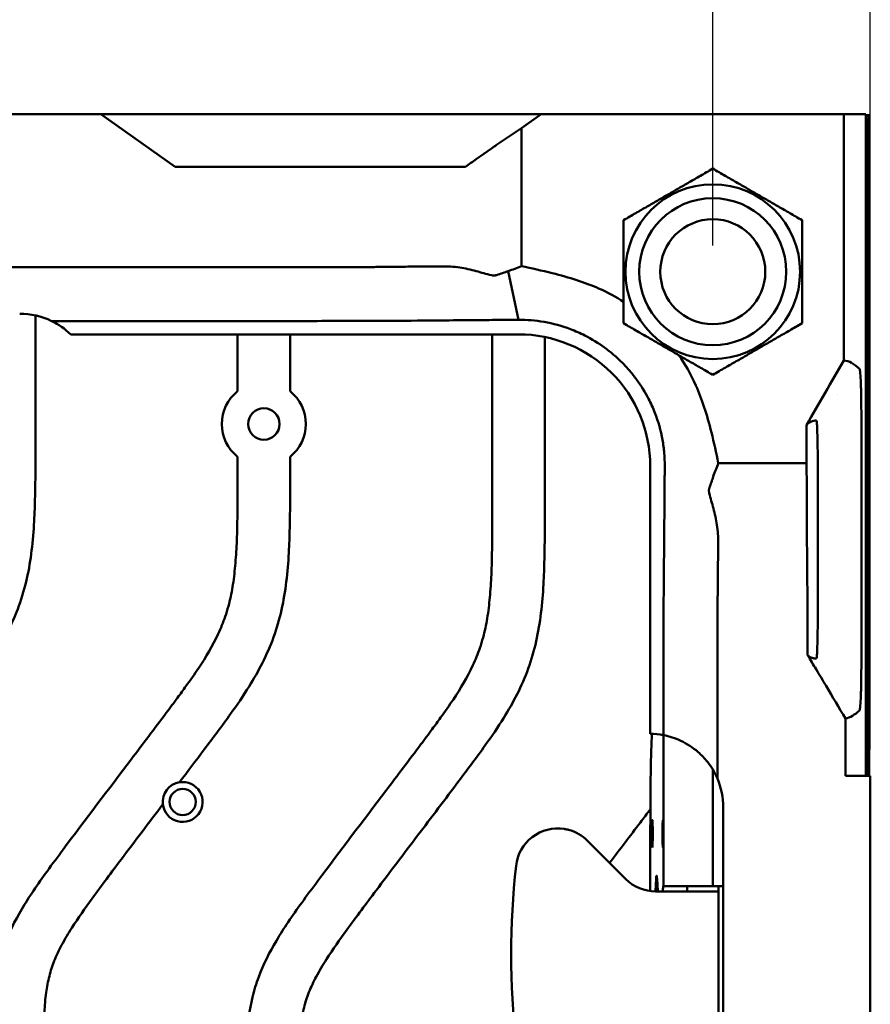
# Model space of a CAD drawing. Header units: millimetres. Extents: x 0 to 2100, y 0 to 1485.
# Tile 66 of 256: x 1030 to 1111, y 1045 to 1138. Entities that reach past the tile are written whole.
import ezdxf

# ---------------------------------------------------------------- set-up
doc = ezdxf.new("R2010")
doc.units = ezdxf.units.MM
doc.header["$LTSCALE"] = 5
doc.layers.add('Bemaßung (ISO)', color=7, linetype='Continuous', lineweight=25)
doc.layers.add('Sichtbar (ISO)', color=7, linetype='Continuous', lineweight=50)
doc.styles.add('Notiztext (DIN)', font='isocpeur.ttf')
doc.dimstyles.new('Standard (DIN)', dxfattribs={"dimscale": 5, "dimtxt": 3.5, "dimasz": 2.5, "dimexe": 2, "dimexo": 0.5, "dimgap": 0.5, "dimtad": 1, "dimrnd": 1e-08, "dimtxsty": 'Notiztext (DIN)', "dimcen": 0.09, "dimdle": 10, "dimclrd": 256, "dimclre": 256, "dimclrt": 256, "dimadec": 0, "dimazin": 0, "dimtfac": 1, "dimtmove": 0, "dimatfit": 3, "dimfxl": 1, "dimtolj": 1, "dimtzin": 0, "dimlwd": -1, "dimlwe": -1, "dimarcsym": 0})

# ---------------------------------------------------------------- blocks, each defined once
blk = doc.blocks.new('*D12')
at = {"layer": 'Bemaßung (ISO)', "transparency": 16777216}
for p, q in [((625.866, 1116.86), (625.866, 1174.36)), ((1095.866, 1116.86), (1095.866, 1174.36)), ((638.366, 1164.36), (1083.366, 1164.36))]:
    blk.add_line(p, q, dxfattribs=at)
for points in [[(638.366, 1166.443), (638.366, 1162.276), (625.866, 1164.36)], [(1083.366, 1166.443), (1083.366, 1162.276), (1095.866, 1164.36)]]:
    blk.add_solid(points, dxfattribs=at)
at = {"layer": 'Defpoints', "color": 0, "transparency": 16777216}
for p in [(1095.866, 1164.36), (625.866, 1114.36), (1095.866, 1114.36)]:
    blk.add_point(p, dxfattribs=at)
at = {"layer": 'Bemaßung (ISO)', "transparency": 16777216, "insert": (836.366, 1187.86), "char_height": 17.5, "attachment_point": 1, "style": 'Notiztext (DIN)'}
blk.add_mtext('\\A1;(470)', dxfattribs=at)
blk = doc.blocks.new('*D20')
at = {"layer": 'Bemaßung (ISO)', "transparency": 16777216}
for p, q in [((610.866, 1065.76), (610.866, 1208.089)), ((1110.866, 1068.86), (1110.866, 1208.089)), ((623.366, 1198.089), (1098.366, 1198.089))]:
    blk.add_line(p, q, dxfattribs=at)
for points in [[(623.366, 1200.172), (623.366, 1196.006), (610.866, 1198.089)], [(1098.366, 1200.172), (1098.366, 1196.006), (1110.866, 1198.089)]]:
    blk.add_solid(points, dxfattribs=at)
at = {"layer": 'Defpoints', "color": 0, "transparency": 16777216}
for p in [(1110.866, 1198.089), (1110.866, 1066.36), (610.866, 1063.26)]:
    blk.add_point(p, dxfattribs=at)
at = {"layer": 'Bemaßung (ISO)', "transparency": 16777216, "insert": (837.241, 1221.589), "char_height": 17.5, "attachment_point": 1, "style": 'Notiztext (DIN)'}
blk.add_mtext('\\A1;(500)', dxfattribs=at)

msp = doc.modelspace()

# ---------------------------------------------------------------- linework, layer by layer
at = {"layer": 'Sichtbar (ISO)'}
for p, q in [((997.3851, 1129.3597), (1035.8657, 1129.3597)), ((1035.8657, 1129.3597), (1037.5969, 1129.3597)), ((1039.3848, 1129.3597), (1037.5969, 1129.3597)), ((1037.5969, 1129.3597), (1044.6656, 1124.3597)), ((1039.3848, 1129.3597), (1044.3657, 1129.3597)), ((1072.3657, 1129.3597), (1044.3657, 1129.3597)), ((1072.3657, 1129.3597), (1077.3467, 1129.3597)), ((1079.5283, 1129.3597), (1077.3467, 1129.3597)), ((1077.6453, 1128.0277), (1079.5283, 1129.3597)), ((1079.5283, 1129.3597), (1108.348, 1129.3597)), ((1110.4257, 1129.3597), (1108.348, 1129.3597)), ((1108.348, 1129.3597), (1108.348, 1105.9165)), ((1110.4257, 1129.3597), (1110.4257, 1066.3597)), ((1110.7658, 1129.2597), (1110.4257, 1129.2597)), ((1110.4257, 1129.2597), (1110.7658, 1129.2597)), ((1110.4257, 1129.1724), (1110.6785, 1129.1724)), ((1110.4257, 1128.9723), (1110.4783, 1128.9723)), ((1110.4783, 1128.9723), (1110.4257, 1128.9197)), ((1110.4783, 1066.3597), (1110.4783, 1128.9723)), ((1110.7658, 1129.2597), (1110.6785, 1129.1724)), ((1110.6785, 1066.3597), (1110.6785, 1129.1724)), ((1110.7658, 1066.3597), (1110.7658, 1129.2597)), ((1110.7658, 1129.2597), (1110.7658, 1066.3597)), ((1077.6453, 1128.0277), (1075.2793, 1126.4387)), ((1077.6453, 1114.8868), (1077.6453, 1128.0277)), ((1073.3349, 1125.0716), (1074.7793, 1126.0933)), ((1070.1342, 1124.3597), (1044.6656, 1124.3597)), ((1070.1342, 1124.3597), (1072.3239, 1124.3597)), ((912.6703, 1114.7999), (1035.8657, 1114.7999)), ((1076.3964, 1114.4188), (1077.365, 1109.7835)), ((1031.3657, 1097.7039), (1031.3657, 1110.1971)), ((1032.8976, 1109.669), (1035.8657, 1109.669)), ((1077.3655, 1108.399), (1034.7243, 1108.399)), ((1050.6157, 1108.399), (1050.6157, 1102.9822)), ((1055.6157, 1102.9822), (1055.6157, 1108.399)), ((1074.8657, 1108.399), (1074.8657, 1091.7278)), ((1079.8657, 1091.7278), (1079.8657, 1108.1472)), ((1107.7657, 1102.6304), (1107.7657, 1102.6259)), ((1104.779, 1096.1399), (1104.779, 1099.7649)), ((1110.0145, 1100.3368), (1110.0145, 1100.3367)), ((1110.0145, 1100.3356), (1110.0145, 1077.3838)), ((1050.6157, 1096.7372), (1050.6157, 1094.7159)), ((1055.6157, 1094.7159), (1055.6157, 1096.7372)), ((1089.905, 1095.8591), (1089.905, 1070.3596)), ((1104.779, 1096.1399), (1096.3922, 1096.1399)), ((1104.8148, 1093.7738), (1104.779, 1096.1399)), ((1105.8657, 1095.3597), (1105.8657, 1082.3598)), ((1104.8183, 1093.2738), (1104.8183, 1091.8294)), ((1110.0145, 1077.3826), (1110.0145, 1077.3826)), ((1107.7657, 1075.0935), (1107.7657, 1075.0889)), ((1091.1565, 1070.2397), (1091.1565, 1055.8597)), ((1095.8657, 1055.8597), (1095.8657, 1066.9651)), ((1110.8657, 1066.3597), (1108.5051, 1066.3597)), ((1110.8657, 1066.3597), (1110.8657, 1049.7461)), ((1096.8657, 1045.0631), (1096.8657, 1063.3597)), ((1089.9181, 1061.3597), (1089.9181, 1055.3911)), ((1083.9335, 1060.1881), (1087.5904, 1056.5313)), ((1091.1565, 1055.8597), (1091.1489, 1055.8597)), ((1095.8657, 1055.8597), (1091.1565, 1055.8597)), ((1093.4188, 1055.8406), (1093.4188, 1055.3597)), ((1096.8657, 1055.8597), (1095.8657, 1055.8597)), ((1096.4188, 1055.8597), (1096.4188, 1055.3597)), ((1091.9188, 1055.3597), (1090.4188, 1055.3597)), ((1096.4188, 1055.3597), (1091.9188, 1055.3597)), ((1096.4188, 1055.3597), (1096.4188, 1043.3597)), ((1110.8657, 1049.7461), (1110.8657, 1032.3597)), ((1096.8657, 1030.6114), (1096.8657, 1045.0631))]:
    msp.add_line(p, q, dxfattribs=at)
for centre, radius in [((1095.8657, 1114.3597), 8.315), ((1095.8657, 1114.3597), 7), ((1095.8657, 1114.3597), 5), ((1053.1157, 1099.8597), 1.5), ((1045.3858, 1063.8797), 1.25)]:
    msp.add_circle(centre, radius, dxfattribs=at)
for centre, radius, start, end in [((1029.8657, 1103.3597), 7, 64.334135, 90.000041), ((1077.3658, 1095.8597), 12.5393, 359.997511, 90.000996), ((1053.1157, 1099.8597), 4, 128.682187, 231.317813), ((1053.1157, 1099.8597), 4, 308.682187, 51.317813), ((1089.8657, 1063.3597), 7, 359.99999, 23.080198), ((1045.3857, 1063.8797), 1.9, 99.025949, 186.746002), ((1045.3858, 1063.8797), 1.9, 186.746002, 99.025949), ((1081.1051, 1057.3597), 4, 81.187802, 173.839219), ((1081.1051, 1057.3597), 4, 45, 74.998117), ((1155.2188, 1049.3597), 78.5442, 173.839219, 186.160781), ((1090.4188, 1059.3597), 4, 225, 270), ((1093.6942, 1053.8597), 2, 90, 97.9139)]:
    msp.add_arc(centre, radius, start, end, dxfattribs=at)
for centre, major_axis, ratio, start_param, end_param in [((1074.7793, 1126.0314), (0.9996, 0.7089), 0.0412121, 1.0179801, 1.5415789), ((1073.3401, 1125.7016), (10.0473, 7.1257), 0.0414916, 4.5816993, 4.6824496), ((1029.8659, 1103.3597), (-4.9499, 4.9498), 0.9999629, 4.730654, 5.0498414), ((1104.7921, 1093.2738), (0, -1), 0.0261869, 1.5707963, 2.0943951), ((1105.0801, 1091.8294), (0, 10), 0.0261869, 1.5707963, 1.8965949), ((1089.8657, 1063.3597), (0, 7), 0.9999629, 6.095026, 6.277574), ((1090.18, 1061.3597), (0, 10), 0.0261859, 0.4516816, 1.5707963), ((1090.5204, 1049.3597), (0, 7.5), 0.0261859, 5.6396842, 6.9266791), ((1091.1489, 1053.8597), (0, 2), 0.0261859, 0, 0.7227342)]:
    msp.add_ellipse(centre, major_axis=major_axis, ratio=ratio, start_param=start_param, end_param=end_param, dxfattribs=at)
for centre in [(1090.1145, 1060.8597), (1091.1096, 1060.8597)]:
    msp.add_ellipse(centre, major_axis=(0, -1.3), ratio=0.0261859, dxfattribs=at)
for points in [[(1087.3657, 1119.2672), (1091.6157, 1121.7209), (1095.8657, 1124.1746)], [(1095.8657, 1124.1746), (1100.1157, 1121.7209), (1104.3657, 1119.2672)], [(1087.3657, 1109.4522), (1087.3657, 1114.3597), (1087.3657, 1119.2672)], [(1104.3657, 1119.2672), (1104.3657, 1114.3597), (1104.3657, 1109.4522)], [(1095.8657, 1104.5447), (1091.6157, 1106.9985), (1087.3657, 1109.4522)], [(1104.3657, 1109.4522), (1100.1157, 1106.9985), (1095.8657, 1104.5447)]]:
    msp.add_rational_spline(points, [1, 1.15470053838, 1], degree=2, dxfattribs=at)
for points, knots in [([(1035.8657, 1114.7999), (1036.6416, 1114.7999), (1045.0339, 1114.7999), (1051.4771, 1114.7999), (1053.2274, 1114.7999), (1056.5714, 1114.8001), (1057.9199, 1114.8002), (1059.758, 1114.8008), (1060.6188, 1114.8013), (1061.8145, 1114.8027), (1062.3104, 1114.8035), (1062.9261, 1114.8055), (1063.0864, 1114.8062), (1063.377, 1114.8076), (1063.5085, 1114.8084), (1063.8576, 1114.8109), (1064.069, 1114.8129), (1064.461, 1114.8174), (1064.6312, 1114.8196), (1064.8816, 1114.8226), (1064.9584, 1114.8235), (1065.187, 1114.8261), (1065.3524, 1114.8281), (1065.6358, 1114.831), (1065.7415, 1114.8319), (1066.173, 1114.836), (1066.5173, 1114.8393), (1068.0179, 1114.8534), (1069.0249, 1114.8625), (1070.1342, 1114.8718)], [-4.3987893, -4.3987893, -4.3987893, -4.3987893, -3.5739843, -3.5739843, -2.2345852, -2.2345852, -1.6283577, -1.6283577, -1.2386558, -1.2386558, -1.0044116, -1.0044116, -0.9227206, -0.9227206, -0.8549864, -0.8549864, -0.7423455, -0.7423455, -0.6500415, -0.6500415, -0.6090365, -0.6090365, -0.5274827, -0.5274827, -0.4455574, -0.4455574, -0.3512966, -0.3512966, -0.000001, -0.000001, -0.000001, -0.000001]), ([(1070.1342, 1114.8718), (1070.3806, 1114.8738), (1070.6301, 1114.8665), (1071.1737, 1114.8306), (1071.4679, 1114.799), (1072.2897, 1114.6782), (1072.8153, 1114.5638), (1073.3349, 1114.4175)], [0.000001, 0.000001, 0.000001, 0.000001, 0.07802262, 0.07802262, 0.16854483, 0.16854483, 0.33020179, 0.33020179, 0.33020179, 0.33020179]), ([(1076.3986, 1114.4112), (1076.6055, 1114.4895), (1076.8132, 1114.5686), (1077.2276, 1114.7269), (1077.428, 1114.8036), (1077.6453, 1114.8868)], [0.00059489, 0.00059489, 0.00059489, 0.00059489, 0.076032, 0.076032, 0.15202603, 0.15202603, 0.15202603, 0.15202603]), ([(1087.3674, 1111.496), (1086.6655, 1111.9441), (1085.8747, 1112.3803), (1083.6871, 1113.3495), (1082.2063, 1113.8178), (1079.6039, 1114.4733), (1078.6122, 1114.6892), (1077.6453, 1114.8868)], [-1.1379572, -1.1379572, -1.1379572, -1.1379572, -0.798033, -0.798033, -0.2960771, -0.2960771, -0.000001, -0.000001, -0.000001, -0.000001]), ([(1073.3349, 1114.4175), (1073.574, 1114.3502), (1073.8125, 1114.2843), (1074.2945, 1114.1542), (1074.536, 1114.0905), (1074.7793, 1114.0283)], [0.000001, 0.000001, 0.000001, 0.000001, 0.07451477, 0.07451477, 0.14985829, 0.14985829, 0.14985829, 0.14985829]), ([(1075.2793, 1114.0365), (1075.2365, 1114.0223), (1075.1914, 1114.0116), (1075.1267, 1114.0024), (1075.1091, 1114.0005), (1075.0739, 1113.9978), (1075.0563, 1113.9969), (1075.0217, 1113.9963), (1075.0049, 1113.9965), (1074.9712, 1113.9979), (1074.9544, 1113.999), (1074.9145, 1114.0027), (1074.8913, 1114.0057), (1074.8384, 1114.0144), (1074.8087, 1114.0207), (1074.7793, 1114.0283)], [0.000001, 0.000001, 0.000001, 0.000001, 0.015395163, 0.015395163, 0.021028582, 0.021028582, 0.026551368, 0.026551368, 0.031763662, 0.031763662, 0.036892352, 0.036892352, 0.043951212, 0.043951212, 0.053063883, 0.053063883, 0.053063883, 0.053063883]), ([(1075.2793, 1114.0365), (1075.468, 1114.099), (1075.6579, 1114.1635), (1076.03, 1114.2936), (1076.2124, 1114.3593), (1076.3943, 1114.4264)], [0.000001, 0.000001, 0.000001, 0.000001, 0.06800394, 0.06800394, 0.13365612, 0.13365612, 0.13365612, 0.13365612]), ([(1035.8657, 1109.669), (1043.5376, 1109.669), (1054.9905, 1109.6683), (1061.9348, 1109.6706), (1063.5176, 1109.673), (1066.0959, 1109.6867), (1066.9536, 1109.6959), (1070.2487, 1109.7271), (1071.2863, 1109.7367), (1073.0852, 1109.7523), (1073.8263, 1109.7584), (1074.9981, 1109.7674), (1075.4469, 1109.7707), (1076.1297, 1109.7754), (1076.3714, 1109.7771), (1076.7363, 1109.7794), (1076.861, 1109.7801), (1077.0498, 1109.7813), (1077.1135, 1109.7816), (1077.2095, 1109.7822), (1077.2417, 1109.7824), (1077.3079, 1109.7827), (1077.3419, 1109.7829), (1077.3652, 1109.7831)], [0.0000019, 0.0000019, 0.0000019, 0.0000019, 2.3015434, 2.3015434, 3.9377041, 3.9377041, 5.383745, 5.383745, 6.0864179, 6.0864179, 6.5692778, 6.5692778, 6.8590642, 6.8590642, 7.0166067, 7.0166067, 7.0984504, 7.0984504, 7.1400938, 7.1400938, 7.161112, 7.161112, 7.1832958, 7.1832958, 7.1832958, 7.1832958]), ([(1077.3628, 1109.7833), (1077.765, 1109.7864), (1078.171, 1109.7715), (1078.9851, 1109.7044), (1079.3914, 1109.6525), (1080.6561, 1109.4325), (1081.4939, 1109.2025), (1082.7749, 1108.7173), (1083.2336, 1108.5147), (1084.3352, 1107.955), (1084.9626, 1107.5712), (1085.8517, 1106.9255), (1086.138, 1106.6999), (1086.6941, 1106.2254), (1086.9635, 1105.9764), (1087.2228, 1105.7172)], [0.0003183, 0.0003183, 0.0003183, 0.0003183, 0.125621, 0.125621, 0.2498537, 0.2498537, 0.5135784, 0.5135784, 0.6644921, 0.6644921, 0.8855477, 0.8855477, 0.9952007, 0.9952007, 1.1055452, 1.1055452, 1.1055452, 1.1055452]), ([(1096.3922, 1096.1399), (1096.1945, 1097.1078), (1095.9783, 1098.1005), (1095.3066, 1100.7665), (1094.8349, 1102.2339), (1093.7656, 1104.6344), (1093.1999, 1105.5974), (1092.635, 1106.4147)], [0.000001, 0.000001, 0.000001, 0.000001, 0.2963722, 0.2963722, 0.8175595, 0.8175595, 1.2706316, 1.2706316, 1.2706316, 1.2706316]), ([(1087.2228, 1105.7172), (1087.4762, 1105.4638), (1087.7197, 1105.2007), (1088.1845, 1104.6581), (1088.4058, 1104.3789), (1089.0396, 1103.5125), (1089.4178, 1102.9019), (1089.9723, 1101.83), (1090.1738, 1101.3842), (1090.676, 1100.0971), (1090.9192, 1099.2367), (1091.1515, 1097.9369), (1091.2061, 1097.5197), (1091.2768, 1096.6846), (1091.2925, 1096.2685), (1091.2894, 1095.8563)], [-1.1060122, -1.1060122, -1.1060122, -1.1060122, -0.998177, -0.998177, -0.8910242, -0.8910242, -0.6751648, -0.6751648, -0.5277772, -0.5277772, -0.2564041, -0.2564041, -0.1288652, -0.1288652, -0.0004546, -0.0004546, -0.0004546, -0.0004546]), ([(1108.348, 1105.9165), (1107.7542, 1104.8925), (1107.158, 1103.8646), (1105.97, 1101.8169), (1105.3733, 1100.7886), (1104.779, 1099.7649)], [0.000001, 0.000001, 0.000001, 0.000001, 0.35511763, 0.35511763, 0.71012933, 0.71012933, 0.71012933, 0.71012933]), ([(1109.8444, 1105.1181), (1109.592, 1105.3552), (1109.3393, 1105.5434), (1108.8406, 1105.8097), (1108.5942, 1105.8907), (1108.348, 1105.9165)], [-4.2880982, -4.2880982, -4.2880982, -4.2880982, -2.1167442, -2.1167442, -0.000001, -0.000001, -0.000001, -0.000001]), ([(1110.0143, 1100.3367), (1110.0142, 1100.6764), (1110.0129, 1101.0154), (1110.0077, 1101.6773), (1110.0039, 1101.9997), (1109.9913, 1102.7805), (1109.9801, 1103.2746), (1109.9492, 1104.1221), (1109.9315, 1104.4446), (1109.8911, 1104.9397), (1109.8678, 1105.0881), (1109.8444, 1105.1136)], [-0.81918515, -0.81918515, -0.81918515, -0.81918515, -0.6944482, -0.6944482, -0.57006302, -0.57006302, -0.3787149, -0.3787149, -0.20136389, -0.20136389, -0.00020078, -0.00020078, -0.00020078, -0.00020078]), ([(1104.779, 1099.7648), (1104.9381, 1099.9159), (1105.0973, 1100.026), (1105.4156, 1100.1691), (1105.5749, 1100.2022), (1105.734, 1100.199)], [-3.6485545, -3.6485545, -3.6485545, -3.6485545, -1.824442, -1.824442, -0.0002884, -0.0002884, -0.0002884, -0.0002884]), ([(1105.734, 1100.194), (1105.7437, 1100.1908), (1105.7533, 1100.1495), (1105.7722, 1099.9951), (1105.7813, 1099.8823), (1105.8042, 1099.4974), (1105.8173, 1099.1689), (1105.8393, 1098.3448), (1105.848, 1097.8574), (1105.8579, 1097.0177), (1105.8607, 1096.6952), (1105.8645, 1096.0351), (1105.8655, 1095.6977), (1105.8656, 1095.3597)], [-0.777042, -0.777042, -0.777042, -0.777042, -0.66586873, -0.66586873, -0.55553089, -0.55553089, -0.37793689, -0.37793689, -0.20302221, -0.20302221, -0.10163489, -0.10163489, -0.00021633, -0.00021633, -0.00021633, -0.00021633]), ([(1028.2278, 1079.1666), (1028.4028, 1079.4813), (1028.987, 1080.5808), (1029.8534, 1082.5511), (1030.6026, 1085.1454), (1031.0457, 1087.8462), (1031.2534, 1090.4646), (1031.3656, 1093.7577), (1031.3657, 1096.1285), (1031.3657, 1097.7039)], [0.6976198, 0.6976198, 0.6976198, 0.6976198, 0.71475576, 0.75686986, 0.79990096, 0.84305468, 0.88707708, 0.92495401, 1, 1, 1, 1]), ([(1091.1751, 1070.2361), (1091.1751, 1080.7901), (1091.1756, 1082.5311), (1091.2065, 1085.9761), (1091.221, 1087.4163), (1091.246, 1090.1548), (1091.254, 1091.0635), (1091.2664, 1092.5713), (1091.2709, 1093.1457), (1091.2778, 1094.0895), (1091.2802, 1094.425), (1091.2836, 1094.9507), (1091.2847, 1095.1283), (1091.2863, 1095.3944), (1091.2869, 1095.487), (1091.2877, 1095.626), (1091.288, 1095.6731), (1091.2885, 1095.7664), (1091.2888, 1095.8126), (1091.2891, 1095.8588)], [0.000001, 0.000001, 0.000001, 0.000001, 3.1661842, 3.1661842, 4.1796018, 4.1796018, 4.6779794, 4.6779794, 5.014051, 5.014051, 5.2040915, 5.2040915, 5.3067383, 5.3067383, 5.3610348, 5.3610348, 5.3887587, 5.3887587, 5.4160282, 5.4160282, 5.4160282, 5.4160282]), ([(1096.3922, 1096.1399), (1096.3091, 1095.9226), (1096.2323, 1095.7221), (1096.074, 1095.3074), (1095.9948, 1095.0995), (1095.9163, 1094.8922)], [0.000001, 0.000001, 0.000001, 0.000001, 0.07929284, 0.07929284, 0.15810952, 0.15810952, 0.15810952, 0.15810952]), ([(1095.9316, 1094.888), (1095.9, 1094.7983), (1095.8681, 1094.7087), (1095.8031, 1094.5255), (1095.7699, 1094.4319), (1095.6753, 1094.1641), (1095.6066, 1093.9676), (1095.5416, 1093.7738)], [0.00078595, 0.00078595, 0.00078595, 0.00078595, 0.03326799, 0.03326799, 0.06718262, 0.06718262, 0.13030314, 0.13030314, 0.13030314, 0.13030314]), ([(1050.6157, 1094.7159), (1050.6157, 1093.439), (1050.6118, 1091.3706), (1050.5453, 1088.5799), (1050.4112, 1086.3972), (1050.1688, 1084.3912), (1049.8319, 1082.7813), (1049.3768, 1081.2901), (1048.5521, 1079.2626), (1047.2387, 1077.0727), (1045.8549, 1075.1032), (1044.8142, 1073.6837), (1043.072, 1071.3562), (1039.4329, 1066.5374), (1035.6208, 1061.5291), (1032.5246, 1057.3675), (1031.1975, 1055.4797), (1029.7238, 1053.1846), (1028.5096, 1050.8121), (1027.5772, 1047.73), (1027.2514, 1045.1215), (1027.1158, 1041.8443), (1027.1157, 1039.8197), (1027.1157, 1038.4846)], [0, 0, 0, 0, 0.0608257, 0.0985275, 0.1329671, 0.1649618, 0.1947283, 0.2111858, 0.2391865, 0.2987194, 0.3323121, 0.3537806, 0.3823973, 0.4706436, 0.6409893, 0.6818033, 0.7173771, 0.750735, 0.8116004, 0.8437163, 0.9035957, 0.9364005, 1, 1, 1, 1]), ([(1045.0877, 1065.7562), (1045.8722, 1066.7937), (1047.5042, 1068.9546), (1049.7604, 1071.9585), (1051.6447, 1074.6955), (1053.0332, 1077.1292), (1054.1034, 1079.5631), (1054.8526, 1082.1574), (1055.2957, 1084.8582), (1055.5034, 1087.4766), (1055.6156, 1090.7697), (1055.6157, 1093.1405), (1055.6157, 1094.7159)], [0, 0, 0, 0, 0.1224939, 0.255004, 0.3537531, 0.4353159, 0.5186871, 0.6038737, 0.689303, 0.776452, 0.8514351, 1, 1, 1, 1]), ([(1095.5326, 1093.2738), (1095.5259, 1093.3), (1095.5202, 1093.3263), (1095.5118, 1093.3743), (1095.5087, 1093.3958), (1095.5043, 1093.4366), (1095.5028, 1093.4559), (1095.501, 1093.4945), (1095.5007, 1093.5139), (1095.5014, 1093.5532), (1095.5025, 1093.5732), (1095.506, 1093.6129), (1095.5085, 1093.6327), (1095.5185, 1093.6946), (1095.5286, 1093.7352), (1095.5416, 1093.7738)], [-0.053066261, -0.053066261, -0.053066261, -0.053066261, -0.044968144, -0.044968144, -0.038413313, -0.038413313, -0.0325233, -0.0325233, -0.026557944, -0.026557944, -0.020296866, -0.020296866, -0.013922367, -0.013922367, -0.000000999, -0.000000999, -0.000000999, -0.000000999]), ([(1095.5326, 1093.2738), (1095.5948, 1093.0312), (1095.6581, 1092.7937), (1095.7893, 1092.3101), (1095.8558, 1092.0695), (1095.9233, 1091.8294)], [0.000001, 0.000001, 0.000001, 0.000001, 0.07513817, 0.07513817, 0.14956859, 0.14956859, 0.14956859, 0.14956859]), ([(1074.8657, 1091.7278), (1074.8657, 1090.451), (1074.8618, 1088.3825), (1074.7953, 1085.5918), (1074.6612, 1083.4091), (1074.4188, 1081.4031), (1074.0819, 1079.7933), (1073.6268, 1078.3021), (1072.8021, 1076.2745), (1071.4887, 1074.0846), (1070.1049, 1072.1151), (1069.0642, 1070.6956), (1067.322, 1068.3682), (1063.6829, 1063.5494), (1059.8708, 1058.5411), (1056.7746, 1054.3794), (1055.4475, 1052.4916), (1053.9738, 1050.1965), (1052.7596, 1047.8241), (1051.8272, 1044.7419), (1051.5014, 1042.1335), (1051.3658, 1038.8563), (1051.3657, 1036.8317), (1051.3657, 1035.4966)], [0, 0, 0, 0, 0.0608257, 0.0985275, 0.1329671, 0.1649618, 0.1947283, 0.2111858, 0.2391865, 0.2987194, 0.3323121, 0.3537806, 0.3823973, 0.4706436, 0.6409893, 0.6818033, 0.7173771, 0.750735, 0.8116004, 0.8437163, 0.9035957, 0.9364005, 1, 1, 1, 1]), ([(1056.3657, 1035.4966), (1056.3657, 1036.3988), (1056.3693, 1037.7167), (1056.3999, 1039.5099), (1056.4597, 1041.0239), (1056.6003, 1042.6552), (1056.8989, 1044.2966), (1057.3922, 1045.8124), (1058.1277, 1047.3432), (1059.3181, 1049.3383), (1061.2471, 1052.0604), (1064.1784, 1055.9538), (1067.7518, 1060.6712), (1071.2293, 1065.2678), (1074.0104, 1068.9704), (1075.8947, 1071.7075), (1077.2832, 1074.1412), (1078.3534, 1076.575), (1079.1026, 1079.1693), (1079.5457, 1081.8701), (1079.7534, 1084.4885), (1079.8656, 1087.7816), (1079.8657, 1090.1524), (1079.8657, 1091.7278)], [0, 0, 0, 0, 0.0429756, 0.0627808, 0.0854317, 0.1151469, 0.1407264, 0.1647683, 0.190854, 0.2214431, 0.275248, 0.3494912, 0.4532903, 0.5567371, 0.6236731, 0.6735552, 0.7147558, 0.7568699, 0.799901, 0.8430547, 0.8870771, 0.924954, 1, 1, 1, 1]), ([(1095.9233, 1091.8294), (1096.0693, 1091.3102), (1096.1841, 1090.7815), (1096.304, 1089.9654), (1096.3351, 1089.6776), (1096.3716, 1089.1348), (1096.3794, 1088.8802), (1096.3772, 1088.6288)], [-0.3300696, -0.3300696, -0.3300696, -0.3300696, -0.16821185, -0.16821185, -0.07962868, -0.07962868, -0.000001, -0.000001, -0.000001, -0.000001]), ([(1096.3054, 1066.1038), (1096.3054, 1069.106), (1096.3053, 1072.1081), (1096.3058, 1076.8501), (1096.3061, 1078.6993), (1096.3083, 1080.4127), (1096.3092, 1080.8914), (1096.3113, 1081.4888), (1096.3119, 1081.6444), (1096.3134, 1081.9274), (1096.3142, 1082.0557), (1096.3168, 1082.3978), (1096.3188, 1082.6051), (1096.3233, 1082.9913), (1096.3255, 1083.16), (1096.3285, 1083.4082), (1096.3294, 1083.4846), (1096.332, 1083.7123), (1096.3339, 1083.877), (1096.3368, 1084.1587), (1096.3375, 1084.2503), (1096.3416, 1084.6851), (1096.3451, 1085.0409), (1096.359, 1086.5236), (1096.368, 1087.5283), (1096.3772, 1088.6288)], [-3.4174661, -3.4174661, -3.4174661, -3.4174661, -2.0985989, -2.0985989, -1.3342703, -1.3342703, -1.0737234, -1.0737234, -0.9825298, -0.9825298, -0.906616, -0.906616, -0.7794797, -0.7794797, -0.6745002, -0.6745002, -0.6276416, -0.6276416, -0.5343619, -0.5343619, -0.4420731, -0.4420731, -0.3484732, -0.3484732, -0.000001, -0.000001, -0.000001, -0.000001]), ([(1104.896, 1077.8508), (1104.8947, 1081.2326), (1104.8912, 1082.1976), (1104.8737, 1084.2289), (1104.8539, 1086.1539), (1104.832, 1088.6288)], [0.0000034, 0.0000034, 0.0000034, 0.0000034, 1.014655, 1.014655, 1.8492647, 1.8492647, 1.8492647, 1.8492647]), ([(1105.8656, 1082.3598), (1105.8655, 1082.0237), (1105.8645, 1081.6883), (1105.8608, 1081.0319), (1105.858, 1080.7112), (1105.8482, 1079.872), (1105.8395, 1079.3835), (1105.8166, 1078.5213), (1105.8031, 1078.2047), (1105.7815, 1077.8398), (1105.7723, 1077.726), (1105.7534, 1077.5703), (1105.7437, 1077.5287), (1105.734, 1077.5254)], [-0.69523914, -0.69523914, -0.69523914, -0.69523914, -0.61139957, -0.61139957, -0.52758396, -0.52758396, -0.3820278, -0.3820278, -0.22166673, -0.22166673, -0.11136782, -0.11136782, -0.00021826, -0.00021826, -0.00021826, -0.00021826]), ([(1108.5051, 1071.8268), (1107.8929, 1072.8536), (1107.2584, 1073.9157), (1106.3408, 1075.4473), (1106.018, 1075.9854), (1105.4379, 1076.9508), (1105.1632, 1077.4074), (1104.896, 1077.8508)], [-0.69320142, -0.69320142, -0.69320142, -0.69320142, -0.33879968, -0.33879968, -0.15530833, -0.15530833, -0.00000119, -0.00000119, -0.00000119, -0.00000119]), ([(1105.734, 1077.5204), (1105.5944, 1077.5176), (1105.4547, 1077.5427), (1105.1754, 1077.6518), (1105.0357, 1077.7358), (1104.896, 1077.8508)], [0.0002292, 0.0002292, 0.0002292, 0.0002292, 1.6008018, 1.6008018, 3.2013868, 3.2013868, 3.2013868, 3.2013868]), ([(1109.8444, 1072.6058), (1109.8681, 1072.6316), (1109.8917, 1072.7832), (1109.9322, 1073.2862), (1109.9498, 1073.61), (1109.9791, 1074.4213), (1109.9908, 1074.9018), (1110.004, 1075.7323), (1110.0078, 1076.0525), (1110.0129, 1076.7093), (1110.0142, 1077.0456), (1110.0143, 1077.3826)], [-0.75290767, -0.75290767, -0.75290767, -0.75290767, -0.55081253, -0.55081253, -0.37513388, -0.37513388, -0.20197901, -0.20197901, -0.1011624, -0.1011624, -0.00006191, -0.00006191, -0.00006191, -0.00006191]), ([(1108.5051, 1071.8268), (1108.7258, 1071.8708), (1108.9466, 1071.9582), (1109.393, 1072.2165), (1109.6188, 1072.3894), (1109.8444, 1072.6013)], [0.000001, 0.000001, 0.000001, 0.000001, 1.8972119, 1.8972119, 3.8381012, 3.8381012, 3.8381012, 3.8381012]), ([(1108.5051, 1066.3597), (1108.5051, 1066.8328), (1108.5051, 1067.3042), (1108.5051, 1067.7771), (1108.5051, 1068.1107), (1108.5051, 1068.4452), (1108.5051, 1068.7769), (1108.5051, 1068.9153), (1108.5051, 1069.0532), (1108.5051, 1069.1904), (1108.5051, 1069.6566), (1108.5051, 1070.1147), (1108.5051, 1070.5551), (1108.5051, 1070.9955), (1108.5051, 1071.4184), (1108.5051, 1071.8268)], [0, 0, 0, 0, 0.25, 0.25, 0.25, 0.4264102, 0.4264102, 0.4264102, 0.5, 0.5, 0.5, 0.75, 0.75, 0.75, 1, 1, 1, 1]), ([(1096.3054, 1066.1038), (1096.0587, 1066.6827), (1095.7453, 1067.2023), (1095.1058, 1068.0239), (1094.7949, 1068.3489), (1093.9546, 1069.0819), (1093.3974, 1069.4366), (1092.2883, 1069.9535), (1091.734, 1070.1297), (1091.1751, 1070.2361)], [0.00000098, 0.00000098, 0.00000098, 0.00000098, 0.20205759, 0.20205759, 0.36345374, 0.36345374, 0.61616717, 0.61616717, 0.85142328, 0.85142328, 0.85142328, 0.85142328]), ([(1032.1157, 1038.4846), (1032.1157, 1039.3868), (1032.1193, 1040.7047), (1032.1499, 1042.498), (1032.2097, 1044.0119), (1032.3503, 1045.6432), (1032.6489, 1047.2847), (1033.1422, 1048.8004), (1033.8777, 1050.3312), (1035.0681, 1052.3263), (1036.9971, 1055.0485), (1039.9261, 1058.9388), (1042.1841, 1061.9196), (1043.4989, 1063.6565)], [0, 0, 0, 0, 0.0948455, 0.1385547, 0.1885445, 0.2541248, 0.3105777, 0.3636373, 0.4212074, 0.4887162, 0.6074616, 0.7713136, 1, 1, 1, 1]), ([(1089.9226, 1063.1977), (1089.6057, 1062.7784), (1088.3137, 1061.0709), (1087.0193, 1059.3655), (1086.0441, 1058.0775)], [0.31498366, 0.31498366, 0.31498366, 0.31498366, 0.34587486, 0.44083326, 0.44083326, 0.44083326, 0.44083326]), ([(1081.7179, 1061.3125), (1081.732, 1061.3103), (1081.7462, 1061.308), (1081.8842, 1061.2851), (1082.0174, 1061.2563), (1082.1405, 1061.2234)], [0.109144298, 0.109144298, 0.109144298, 0.109144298, 0.113591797, 0.113591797, 0.151830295, 0.151830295, 0.151830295, 0.151830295])]:
    msp.add_open_spline(points, degree=3, knots=knots, dxfattribs=at)

# ---------------------------------------------------------------- dimensions: what is measured, and where the dimension line sits
at = {"layer": 'Bemaßung (ISO)'}
dim = msp.add_linear_dim(base=(1110.8657, 1198.0891), p1=(610.8657, 1063.2597), p2=(1110.8657, 1066.3597), text='(<>)', dimstyle='Standard (DIN)', override={"dimgap": 0.5, "dimdec": 2, "dimtol": 0, "dimlim": 0, "dimtp": 0, "dimtm": 0, "dimtdec": 2, "dimtofl": 0, "dimatfit": 1}, dxfattribs=at)
dim.commit()
dim.dimension.update_dxf_attribs({"geometry": '*D20', "text_midpoint": (860.8657, 1198.0891), "dimtype": 160})
dim = msp.add_linear_dim(base=(1095.8657, 1164.3597), p1=(625.8657, 1114.3597), p2=(1095.8657, 1114.3597), angle=180, text='(<>)', dimstyle='Standard (DIN)', override={"dimgap": 0.5, "dimdec": 2, "dimtol": 0, "dimlim": 0, "dimtp": 0, "dimtm": 0, "dimtdec": 2, "dimtofl": 0, "dimatfit": 1}, dxfattribs=at)
dim.commit()
dim.dimension.update_dxf_attribs({"geometry": '*D12', "text_midpoint": (860.8657, 1164.3597), "dimtype": 160})

doc.saveas('drawing.dxf')
